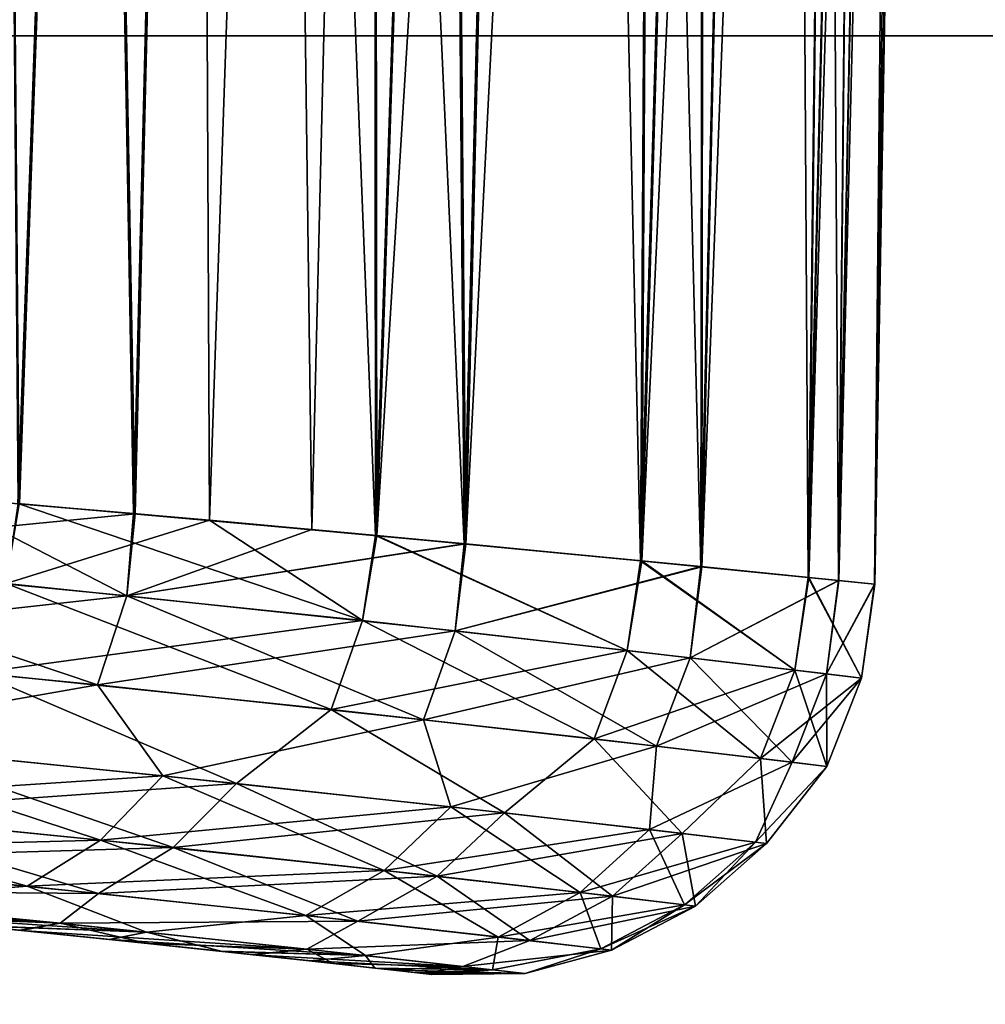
# Model space of a CAD drawing. Header units: millimetres. Extents: x -30.5 to 30.5, y -15 to 54.
# Tile 83 of 256: x 3.039 to 3.764, y -7.21 to -6.471. Entities that reach past the tile are written whole.
import ezdxf

# ---------------------------------------------------------------- set-up
doc = ezdxf.new("R2010")
doc.units = ezdxf.units.MM
doc.header["$LTSCALE"] = 65.185185
for name, color, linetype in [('164', 7, 'CONTINUOUS'), ('165', 7, 'CONTINUOUS'), ('168', 7, 'CONTINUOUS'), ('170', 7, 'CONTINUOUS'), ('28', 7, 'CONTINUOUS'), ('29', 7, 'CONTINUOUS'), ('3', 7, 'CONTINUOUS'), ('4', 7, 'CONTINUOUS'), ('6', 7, 'CONTINUOUS')]:
    doc.layers.add(name, color=color, linetype=linetype)

msp = doc.modelspace()

# ---------------------------------------------------------------- linework, layer by layer
at = {"layer": '164', "color": 7, "linetype": 'CONTINUOUS'}
for points in [[(3.11932, -6.90306, -38.05601), (2.97497, -6.82872, -37.82853), (2.80742, -6.87257, -37.6255), (3.11932, -6.90306, -38.05601)], [(3.1243, -6.84145, -38.04991), (2.97497, -6.82872, -37.82853), (3.11932, -6.90306, -38.05601), (3.1243, -6.84145, -38.04991)], [(3.03871, -6.83407, -42.08118), (3.18135, -6.84648, -41.85539), (3.02866, -6.89386, -42.08319), (3.03871, -6.83407, -42.08118)], [(3.02866, -6.89386, -42.08319), (3.18135, -6.84648, -41.85539), (3.29634, -6.92181, -41.62376), (3.02866, -6.89386, -42.08319)], [(3.37284, -6.86404, -38.52178), (3.1243, -6.84145, -38.04991), (3.11932, -6.90306, -38.05601), (3.37284, -6.86404, -38.52178)], [(3.18135, -6.84648, -41.85539), (3.30723, -6.85791, -41.61995), (3.29634, -6.92181, -41.62376), (3.18135, -6.84648, -41.85539)], [(3.29634, -6.92181, -41.62376), (3.30723, -6.85791, -41.61995), (3.4952, -6.94412, -41.13036), (3.29634, -6.92181, -41.62376)], [(3.30723, -6.85791, -41.61995), (3.5062, -6.87688, -41.12523), (3.4952, -6.94412, -41.13036), (3.30723, -6.85791, -41.61995)], [(3.36604, -6.92948, -38.52711), (3.37284, -6.86404, -38.52178), (3.11932, -6.90306, -38.05601), (3.36604, -6.92948, -38.52711)], [(3.55056, -6.88126, -39.02402), (3.37284, -6.86404, -38.52178), (3.36604, -6.92948, -38.52711), (3.55056, -6.88126, -39.02402)], [(3.09717, -6.97009, -38.0658), (2.80742, -6.87257, -37.6255), (2.78747, -6.93994, -37.63745), (3.09717, -6.97009, -38.0658)], [(3.11932, -6.90306, -38.05601), (2.80742, -6.87257, -37.6255), (3.09717, -6.97009, -38.0658), (3.11932, -6.90306, -38.05601)], [(3.5425, -6.94962, -39.02905), (3.55056, -6.88126, -39.02402), (3.36604, -6.92948, -38.52711), (3.5425, -6.94962, -39.02905)], [(3.4952, -6.94412, -41.13036), (3.5062, -6.87688, -41.12523), (3.62111, -6.95893, -40.61322), (3.4952, -6.94412, -41.13036)], [(3.5062, -6.87688, -41.12523), (3.63164, -6.88942, -40.60753), (3.62111, -6.95893, -40.61322), (3.5062, -6.87688, -41.12523)], [(3.654, -6.8917, -39.54617), (3.55056, -6.88126, -39.02402), (3.5425, -6.94962, -39.02905), (3.654, -6.8917, -39.54617)], [(3.62111, -6.95893, -40.61322), (3.63164, -6.88942, -40.60753), (3.6714, -6.965, -40.08319), (3.62111, -6.95893, -40.61322)], [(3.63164, -6.88942, -40.60753), (3.6812, -6.8945, -40.07758), (3.6714, -6.965, -40.08319), (3.63164, -6.88942, -40.60753)], [(3.02866, -6.89386, -42.08319), (3.29634, -6.92181, -41.62376), (3.00715, -6.96099, -42.07271), (3.02866, -6.89386, -42.08319)], [(3.64501, -6.9618, -39.5514), (3.654, -6.8917, -39.54617), (3.5425, -6.94962, -39.02905), (3.64501, -6.9618, -39.5514)], [(3.6812, -6.8945, -40.07758), (3.654, -6.8917, -39.54617), (3.64501, -6.9618, -39.5514), (3.6812, -6.8945, -40.07758)], [(3.6714, -6.965, -40.08319), (3.6812, -6.8945, -40.07758), (3.64501, -6.9618, -39.5514), (3.6714, -6.965, -40.08319)], [(3.34215, -6.99621, -38.53453), (3.11932, -6.90306, -38.05601), (3.09717, -6.97009, -38.0658), (3.34215, -6.99621, -38.53453)], [(3.36604, -6.92948, -38.52711), (3.11932, -6.90306, -38.05601), (3.34215, -6.99621, -38.53453), (3.36604, -6.92948, -38.52711)], [(3.00715, -6.96099, -42.07271), (3.29634, -6.92181, -41.62376), (3.27294, -6.98863, -41.61558), (3.00715, -6.96099, -42.07271)], [(3.29634, -6.92181, -41.62376), (3.4952, -6.94412, -41.13036), (3.27294, -6.98863, -41.61558), (3.29634, -6.92181, -41.62376)], [(3.51736, -7.01613, -39.03395), (3.36604, -6.92948, -38.52711), (3.34215, -6.99621, -38.53453), (3.51736, -7.01613, -39.03395)], [(3.5425, -6.94962, -39.02905), (3.36604, -6.92948, -38.52711), (3.51736, -7.01613, -39.03395), (3.5425, -6.94962, -39.02905)], [(3.09717, -6.97009, -38.0658), (2.78747, -6.93994, -37.63745), (2.86751, -7.0104, -37.79938), (3.09717, -6.97009, -38.0658)], [(3.27294, -6.98863, -41.61558), (3.4952, -6.94412, -41.13036), (3.47039, -7.01069, -41.12466), (3.27294, -6.98863, -41.61558)], [(3.4952, -6.94412, -41.13036), (3.62111, -6.95893, -40.61322), (3.47039, -7.01069, -41.12466), (3.4952, -6.94412, -41.13036)], [(3.61914, -7.02817, -39.55366), (3.5425, -6.94962, -39.02905), (3.51736, -7.01613, -39.03395), (3.61914, -7.02817, -39.55366)], [(3.64501, -6.9618, -39.5514), (3.5425, -6.94962, -39.02905), (3.61914, -7.02817, -39.55366), (3.64501, -6.9618, -39.5514)], [(2.93691, -7.01708, -42.10579), (3.00715, -6.96099, -42.07271), (3.20179, -7.04409, -41.66905), (2.93691, -7.01708, -42.10579)], [(3.00715, -6.96099, -42.07271), (3.27294, -6.98863, -41.61558), (3.20179, -7.04409, -41.66905), (3.00715, -6.96099, -42.07271)], [(3.47039, -7.01069, -41.12466), (3.62111, -6.95893, -40.61322), (3.59541, -7.02533, -40.61013), (3.47039, -7.01069, -41.12466)], [(3.62111, -6.95893, -40.61322), (3.6714, -6.965, -40.08319), (3.59541, -7.02533, -40.61013), (3.62111, -6.95893, -40.61322)], [(3.59541, -7.02533, -40.61013), (3.6714, -6.965, -40.08319), (3.64535, -7.03133, -40.08277), (3.59541, -7.02533, -40.61013)], [(3.64535, -7.03133, -40.08277), (3.64501, -6.9618, -39.5514), (3.61914, -7.02817, -39.55366), (3.64535, -7.03133, -40.08277)], [(3.6714, -6.965, -40.08319), (3.64501, -6.9618, -39.5514), (3.64535, -7.03133, -40.08277), (3.6714, -6.965, -40.08319)], [(3.14634, -7.03824, -38.22725), (3.09717, -6.97009, -38.0658), (2.86751, -7.0104, -37.79938), (3.14634, -7.03824, -38.22725)], [(3.34215, -6.99621, -38.53453), (3.09717, -6.97009, -38.0658), (3.14634, -7.03824, -38.22725), (3.34215, -6.99621, -38.53453)], [(3.20179, -7.04409, -41.66905), (3.27294, -6.98863, -41.61558), (3.40303, -7.06618, -41.19909), (3.20179, -7.04409, -41.66905)], [(3.27294, -6.98863, -41.61558), (3.47039, -7.01069, -41.12466), (3.40303, -7.06618, -41.19909), (3.27294, -6.98863, -41.61558)], [(3.36262, -7.06163, -38.69037), (3.34215, -6.99621, -38.53453), (3.14634, -7.03824, -38.22725), (3.36262, -7.06163, -38.69037)], [(3.51736, -7.01613, -39.03395), (3.34215, -6.99621, -38.53453), (3.36262, -7.06163, -38.69037), (3.51736, -7.01613, -39.03395)], [(3.09957, -7.0866, -38.25075), (2.86751, -7.0104, -37.79938), (2.82486, -7.05949, -37.82853), (3.09957, -7.0866, -38.25075)], [(3.14634, -7.03824, -38.22725), (2.86751, -7.0104, -37.79938), (3.09957, -7.0866, -38.25075), (3.14634, -7.03824, -38.22725)], [(3.51207, -7.07872, -39.1796), (3.51736, -7.01613, -39.03395), (3.36262, -7.06163, -38.69037), (3.51207, -7.07872, -39.1796)], [(3.40303, -7.06618, -41.19909), (3.47039, -7.01069, -41.12466), (3.53666, -7.0816, -40.7052), (3.40303, -7.06618, -41.19909)], [(3.47039, -7.01069, -41.12466), (3.59541, -7.02533, -40.61013), (3.53666, -7.0816, -40.7052), (3.47039, -7.01069, -41.12466)], [(3.61914, -7.02817, -39.55366), (3.51736, -7.01613, -39.03395), (3.51207, -7.07872, -39.1796), (3.61914, -7.02817, -39.55366)], [(2.93691, -7.01708, -42.10579), (3.20179, -7.04409, -41.66905), (2.89323, -7.066, -42.07789), (2.93691, -7.01708, -42.10579)], [(3.59173, -7.08813, -39.68525), (3.61914, -7.02817, -39.55366), (3.51207, -7.07872, -39.1796), (3.59173, -7.08813, -39.68525)], [(3.53666, -7.0816, -40.7052), (3.59541, -7.02533, -40.61013), (3.59998, -7.08912, -40.1972), (3.53666, -7.0816, -40.7052)], [(3.64535, -7.03133, -40.08277), (3.61914, -7.02817, -39.55366), (3.59173, -7.08813, -39.68525), (3.64535, -7.03133, -40.08277)], [(3.59998, -7.08912, -40.1972), (3.64535, -7.03133, -40.08277), (3.59173, -7.08813, -39.68525), (3.59998, -7.08912, -40.1972)], [(3.59541, -7.02533, -40.61013), (3.64535, -7.03133, -40.08277), (3.59998, -7.08912, -40.1972), (3.59541, -7.02533, -40.61013)], [(3.31264, -7.10938, -38.70775), (3.14634, -7.03824, -38.22725), (3.09957, -7.0866, -38.25075), (3.31264, -7.10938, -38.70775)], [(3.36262, -7.06163, -38.69037), (3.14634, -7.03824, -38.22725), (3.31264, -7.10938, -38.70775), (3.36262, -7.06163, -38.69037)], [(2.89323, -7.066, -42.07789), (3.20179, -7.04409, -41.66905), (3.1542, -7.09229, -41.64691), (2.89323, -7.066, -42.07789)], [(3.20179, -7.04409, -41.66905), (3.40303, -7.06618, -41.19909), (3.1542, -7.09229, -41.64691), (3.20179, -7.04409, -41.66905)], [(3.04443, -7.12128, -38.27968), (2.82486, -7.05949, -37.82853), (2.77458, -7.09505, -37.8644), (3.04443, -7.12128, -38.27968)], [(3.09957, -7.0866, -38.25075), (2.82486, -7.05949, -37.82853), (3.04443, -7.12128, -38.27968), (3.09957, -7.0866, -38.25075)], [(2.89323, -7.066, -42.07789), (3.1542, -7.09229, -41.64691), (2.84174, -7.10135, -42.04356), (2.89323, -7.066, -42.07789)], [(3.1542, -7.09229, -41.64691), (3.40303, -7.06618, -41.19909), (3.35246, -7.1138, -41.18317), (3.1542, -7.09229, -41.64691)], [(3.45988, -7.12601, -39.1905), (3.36262, -7.06163, -38.69037), (3.31264, -7.10938, -38.70775), (3.45988, -7.12601, -39.1905)], [(3.40303, -7.06618, -41.19909), (3.53666, -7.0816, -40.7052), (3.35246, -7.1138, -41.18317), (3.40303, -7.06618, -41.19909)], [(3.51207, -7.07872, -39.1796), (3.36262, -7.06163, -38.69037), (3.45988, -7.12601, -39.1905), (3.51207, -7.07872, -39.1796)], [(3.35246, -7.1138, -41.18317), (3.53666, -7.0816, -40.7052), (3.4841, -7.12882, -40.69583), (3.35246, -7.1138, -41.18317)], [(3.53836, -7.13518, -39.68943), (3.51207, -7.07872, -39.1796), (3.45988, -7.12601, -39.1905), (3.53836, -7.13518, -39.68943)], [(3.53666, -7.0816, -40.7052), (3.59998, -7.08912, -40.1972), (3.4841, -7.12882, -40.69583), (3.53666, -7.0816, -40.7052)], [(3.59173, -7.08813, -39.68525), (3.51207, -7.07872, -39.1796), (3.53836, -7.13518, -39.68943), (3.59173, -7.08813, -39.68525)], [(3.25373, -7.14331, -38.72914), (3.09957, -7.0866, -38.25075), (3.04443, -7.12128, -38.27968), (3.25373, -7.14331, -38.72914)], [(3.31264, -7.10938, -38.70775), (3.09957, -7.0866, -38.25075), (3.25373, -7.14331, -38.72914), (3.31264, -7.10938, -38.70775)], [(3.4841, -7.12882, -40.69583), (3.59998, -7.08912, -40.1972), (3.54649, -7.13614, -40.19458), (3.4841, -7.12882, -40.69583)], [(3.54649, -7.13614, -40.19458), (3.59173, -7.08813, -39.68525), (3.53836, -7.13518, -39.68943), (3.54649, -7.13614, -40.19458)], [(3.59998, -7.08912, -40.1972), (3.59173, -7.08813, -39.68525), (3.54649, -7.13614, -40.19458), (3.59998, -7.08912, -40.1972)], [(3.04443, -7.12128, -38.27968), (2.77458, -7.09505, -37.8644), (2.90435, -7.13245, -38.1759), (3.04443, -7.12128, -38.27968)], [(2.84174, -7.10135, -42.04356), (3.1542, -7.09229, -41.64691), (3.09809, -7.12678, -41.61967), (2.84174, -7.10135, -42.04356)], [(3.1542, -7.09229, -41.64691), (3.35246, -7.1138, -41.18317), (3.09809, -7.12678, -41.61967), (3.1542, -7.09229, -41.64691)], [(2.84174, -7.10135, -42.04356), (3.09809, -7.12678, -41.61967), (2.81991, -7.12437, -41.95475), (2.84174, -7.10135, -42.04356)], [(3.39836, -7.1594, -39.20391), (3.31264, -7.10938, -38.70775), (3.25373, -7.14331, -38.72914), (3.39836, -7.1594, -39.20391)], [(3.45988, -7.12601, -39.1905), (3.31264, -7.10938, -38.70775), (3.39836, -7.1594, -39.20391), (3.45988, -7.12601, -39.1905)], [(3.09809, -7.12678, -41.61967), (3.35246, -7.1138, -41.18317), (3.29284, -7.14759, -41.16358), (3.09809, -7.12678, -41.61967)], [(3.35246, -7.1138, -41.18317), (3.4841, -7.12882, -40.69583), (3.29284, -7.14759, -41.16358), (3.35246, -7.1138, -41.18317)], [(2.79826, -7.13079, -41.85943), (2.81991, -7.12437, -41.95475), (3.06924, -7.14894, -41.52355), (2.79826, -7.13079, -41.85943)], [(2.81991, -7.12437, -41.95475), (3.09809, -7.12678, -41.61967), (3.06924, -7.14894, -41.52355), (2.81991, -7.12437, -41.95475)], [(3.13416, -7.15568, -38.61803), (3.04443, -7.12128, -38.27968), (2.90435, -7.13245, -38.1759), (3.13416, -7.15568, -38.61803)], [(3.25373, -7.14331, -38.72914), (3.04443, -7.12128, -38.27968), (3.13416, -7.15568, -38.61803), (3.25373, -7.14331, -38.72914)], [(3.09809, -7.12678, -41.61967), (3.29284, -7.14759, -41.16358), (3.06924, -7.14894, -41.52355), (3.09809, -7.12678, -41.61967)], [(3.47545, -7.16827, -39.69458), (3.45988, -7.12601, -39.1905), (3.39836, -7.1594, -39.20391), (3.47545, -7.16827, -39.69458)], [(3.53836, -7.13518, -39.68943), (3.45988, -7.12601, -39.1905), (3.47545, -7.16827, -39.69458), (3.53836, -7.13518, -39.68943)], [(2.92715, -7.14315, -41.64414), (2.79826, -7.13079, -41.85943), (3.06924, -7.14894, -41.52355), (2.92715, -7.14315, -41.64414)], [(3.00457, -7.15084, -38.5054), (3.13416, -7.15568, -38.61803), (2.90435, -7.13245, -38.1759), (3.00457, -7.15084, -38.5054)], [(3.29284, -7.14759, -41.16358), (3.4841, -7.12882, -40.69583), (3.42215, -7.16212, -40.68431), (3.29284, -7.14759, -41.16358)], [(3.4841, -7.12882, -40.69583), (3.54649, -7.13614, -40.19458), (3.42215, -7.16212, -40.68431), (3.4841, -7.12882, -40.69583)], [(3.48343, -7.1692, -40.19136), (3.53836, -7.13518, -39.68943), (3.47545, -7.16827, -39.69458), (3.48343, -7.1692, -40.19136)], [(3.54649, -7.13614, -40.19458), (3.53836, -7.13518, -39.68943), (3.48343, -7.1692, -40.19136), (3.54649, -7.13614, -40.19458)], [(3.42215, -7.16212, -40.68431), (3.54649, -7.13614, -40.19458), (3.48343, -7.1692, -40.19136), (3.42215, -7.16212, -40.68431)], [(3.03982, -7.15441, -41.41987), (2.92715, -7.14315, -41.64414), (3.06924, -7.14894, -41.52355), (3.03982, -7.15441, -41.41987)], [(3.03982, -7.15441, -41.41987), (3.06924, -7.14894, -41.52355), (3.25446, -7.16856, -41.06053), (3.03982, -7.15441, -41.41987)], [(3.06924, -7.14894, -41.52355), (3.29284, -7.14759, -41.16358), (3.25446, -7.16856, -41.06053), (3.06924, -7.14894, -41.52355)], [(3.29851, -7.17339, -39.08904), (3.25373, -7.14331, -38.72914), (3.13416, -7.15568, -38.61803), (3.29851, -7.17339, -39.08904)], [(3.39836, -7.1594, -39.20391), (3.25373, -7.14331, -38.72914), (3.29851, -7.17339, -39.08904), (3.39836, -7.1594, -39.20391)], [(3.29284, -7.14759, -41.16358), (3.42215, -7.16212, -40.68431), (3.25446, -7.16856, -41.06053), (3.29284, -7.14759, -41.16358)], [(3.00457, -7.15084, -38.5054), (3.10596, -7.16122, -38.73485), (3.13416, -7.15568, -38.61803), (3.00457, -7.15084, -38.5054)], [(3.13567, -7.16432, -41.18789), (3.03982, -7.15441, -41.41987), (3.25446, -7.16856, -41.06053), (3.13567, -7.16432, -41.18789)], [(3.10596, -7.16122, -38.73485), (3.19019, -7.1701, -38.97113), (3.13416, -7.15568, -38.61803), (3.10596, -7.16122, -38.73485)], [(3.19019, -7.1701, -38.97113), (3.29851, -7.17339, -39.08904), (3.13416, -7.15568, -38.61803), (3.19019, -7.1701, -38.97113)], [(3.21417, -7.17268, -40.9495), (3.13567, -7.16432, -41.18789), (3.25446, -7.16856, -41.06053), (3.21417, -7.17268, -40.9495)], [(3.25446, -7.16856, -41.06053), (3.42215, -7.16212, -40.68431), (3.37171, -7.18158, -40.57532), (3.25446, -7.16856, -41.06053)], [(3.39397, -7.1841, -39.57913), (3.39836, -7.1594, -39.20391), (3.29851, -7.17339, -39.08904), (3.39397, -7.1841, -39.57913)], [(3.42215, -7.16212, -40.68431), (3.48343, -7.1692, -40.19136), (3.37171, -7.18158, -40.57532), (3.42215, -7.16212, -40.68431)], [(3.47545, -7.16827, -39.69458), (3.39836, -7.1594, -39.20391), (3.39397, -7.1841, -39.57913), (3.47545, -7.16827, -39.69458)], [(3.19019, -7.1701, -38.97113), (3.25682, -7.17731, -39.21294), (3.29851, -7.17339, -39.08904), (3.19019, -7.1701, -38.97113)], [(3.21417, -7.17268, -40.9495), (3.25446, -7.16856, -41.06053), (3.37171, -7.18158, -40.57532), (3.21417, -7.17268, -40.9495)], [(3.37171, -7.18158, -40.57532), (3.48343, -7.1692, -40.19136), (3.41855, -7.18691, -40.07804), (3.37171, -7.18158, -40.57532)], [(3.41855, -7.18691, -40.07804), (3.47545, -7.16827, -39.69458), (3.39397, -7.1841, -39.57913), (3.41855, -7.18691, -40.07804)], [(3.48343, -7.1692, -40.19136), (3.47545, -7.16827, -39.69458), (3.41855, -7.18691, -40.07804), (3.48343, -7.1692, -40.19136)], [(3.27495, -7.17929, -40.70602), (3.21417, -7.17268, -40.9495), (3.37171, -7.18158, -40.57532), (3.27495, -7.17929, -40.70602)], [(3.25682, -7.17731, -39.21294), (3.30554, -7.18267, -39.45896), (3.29851, -7.17339, -39.08904), (3.25682, -7.17731, -39.21294)], [(3.31769, -7.18402, -40.45879), (3.27495, -7.17929, -40.70602), (3.37171, -7.18158, -40.57532), (3.31769, -7.18402, -40.45879)], [(3.30554, -7.18267, -39.45896), (3.39397, -7.1841, -39.57913), (3.29851, -7.17339, -39.08904), (3.30554, -7.18267, -39.45896)], [(3.30554, -7.18267, -39.45896), (3.33609, -7.18607, -39.70789), (3.39397, -7.1841, -39.57913), (3.30554, -7.18267, -39.45896)], [(3.31769, -7.18402, -40.45879), (3.37171, -7.18158, -40.57532), (3.41855, -7.18691, -40.07804), (3.31769, -7.18402, -40.45879)], [(3.34218, -7.18675, -40.20913), (3.31769, -7.18402, -40.45879), (3.41855, -7.18691, -40.07804), (3.34218, -7.18675, -40.20913)], [(3.33609, -7.18607, -39.70789), (3.34832, -7.18744, -39.95838), (3.39397, -7.1841, -39.57913), (3.33609, -7.18607, -39.70789)], [(3.34832, -7.18744, -39.95838), (3.34218, -7.18675, -40.20913), (3.41855, -7.18691, -40.07804), (3.34832, -7.18744, -39.95838)], [(3.34832, -7.18744, -39.95838), (3.41855, -7.18691, -40.07804), (3.39397, -7.1841, -39.57913), (3.34832, -7.18744, -39.95838)]]:
    msp.add_3dface(points, dxfattribs=at)
at = {"layer": '165', "color": 7, "linetype": 'CONTINUOUS'}
for points in [[(2.97632, -6.82883, 37.83038), (3.12554, -6.84156, 38.0519), (2.80742, -6.87257, 37.6255), (2.97632, -6.82883, 37.83038)], [(3.29634, -6.92181, 41.62376), (3.03741, -6.83396, 42.08308), (3.02866, -6.89386, 42.0832), (3.29634, -6.92181, 41.62376)], [(3.30612, -6.8578, 41.62221), (3.03741, -6.83396, 42.08308), (3.29634, -6.92181, 41.62376), (3.30612, -6.8578, 41.62221)], [(2.80742, -6.87257, 37.6255), (3.12554, -6.84156, 38.0519), (3.11932, -6.90306, 38.05601), (2.80742, -6.87257, 37.6255)], [(3.12554, -6.84156, 38.0519), (3.25829, -6.85341, 38.28358), (3.11932, -6.90306, 38.05601), (3.12554, -6.84156, 38.0519)], [(3.25829, -6.85341, 38.28358), (3.37388, -6.86414, 38.52416), (3.11932, -6.90306, 38.05601), (3.25829, -6.85341, 38.28358)], [(3.4952, -6.94412, 41.13036), (3.30612, -6.8578, 41.62221), (3.29634, -6.92181, 41.62376), (3.4952, -6.94412, 41.13036)], [(3.50533, -6.8768, 41.12791), (3.30612, -6.8578, 41.62221), (3.4952, -6.94412, 41.13036), (3.50533, -6.8768, 41.12791)], [(3.11932, -6.90306, 38.05601), (3.37388, -6.86414, 38.52416), (3.36604, -6.92948, 38.52711), (3.11932, -6.90306, 38.05601)], [(3.37388, -6.86414, 38.52416), (3.55133, -6.88134, 39.02683), (3.36604, -6.92948, 38.52711), (3.37388, -6.86414, 38.52416)], [(2.80742, -6.87257, 37.6255), (3.11932, -6.90306, 38.05601), (2.78747, -6.93994, 37.63745), (2.80742, -6.87257, 37.6255)], [(3.36604, -6.92948, 38.52711), (3.55133, -6.88134, 39.02683), (3.5425, -6.94962, 39.02905), (3.36604, -6.92948, 38.52711)], [(3.62111, -6.95893, 40.61323), (3.50533, -6.8768, 41.12791), (3.4952, -6.94412, 41.13036), (3.62111, -6.95893, 40.61323)], [(3.63113, -6.88937, 40.61058), (3.50533, -6.8768, 41.12791), (3.62111, -6.95893, 40.61323), (3.63113, -6.88937, 40.61058)], [(3.55133, -6.88134, 39.02683), (3.65438, -6.89174, 39.5493), (3.5425, -6.94962, 39.02905), (3.55133, -6.88134, 39.02683)], [(3.6714, -6.965, 40.08319), (3.63113, -6.88937, 40.61058), (3.62111, -6.95893, 40.61323), (3.6714, -6.965, 40.08319)], [(3.68113, -6.89449, 40.0808), (3.63113, -6.88937, 40.61058), (3.6714, -6.965, 40.08319), (3.68113, -6.89449, 40.0808)], [(3.27294, -6.98863, 41.61558), (3.02866, -6.89386, 42.0832), (3.00715, -6.96099, 42.07271), (3.27294, -6.98863, 41.61558)], [(3.29634, -6.92181, 41.62376), (3.02866, -6.89386, 42.0832), (3.27294, -6.98863, 41.61558), (3.29634, -6.92181, 41.62376)], [(3.5425, -6.94962, 39.02905), (3.65438, -6.89174, 39.5493), (3.64501, -6.9618, 39.5514), (3.5425, -6.94962, 39.02905)], [(3.65438, -6.89174, 39.5493), (3.68113, -6.89449, 40.0808), (3.64501, -6.9618, 39.5514), (3.65438, -6.89174, 39.5493)], [(3.64501, -6.9618, 39.5514), (3.68113, -6.89449, 40.0808), (3.6714, -6.965, 40.08319), (3.64501, -6.9618, 39.5514)], [(2.78747, -6.93994, 37.63745), (3.11932, -6.90306, 38.05601), (3.09717, -6.97009, 38.0658), (2.78747, -6.93994, 37.63745)], [(3.11932, -6.90306, 38.05601), (3.36604, -6.92948, 38.52711), (3.09717, -6.97009, 38.0658), (3.11932, -6.90306, 38.05601)], [(3.47039, -7.01069, 41.12466), (3.29634, -6.92181, 41.62376), (3.27294, -6.98863, 41.61558), (3.47039, -7.01069, 41.12466)], [(3.4952, -6.94412, 41.13036), (3.29634, -6.92181, 41.62376), (3.47039, -7.01069, 41.12466), (3.4952, -6.94412, 41.13036)], [(3.09717, -6.97009, 38.0658), (3.36604, -6.92948, 38.52711), (3.34215, -6.99621, 38.53453), (3.09717, -6.97009, 38.0658)], [(3.36604, -6.92948, 38.52711), (3.5425, -6.94962, 39.02905), (3.34215, -6.99621, 38.53453), (3.36604, -6.92948, 38.52711)], [(2.78747, -6.93994, 37.63745), (3.09717, -6.97009, 38.0658), (2.86751, -7.0104, 37.79938), (2.78747, -6.93994, 37.63745)], [(3.34215, -6.99621, 38.53453), (3.5425, -6.94962, 39.02905), (3.51736, -7.01613, 39.03395), (3.34215, -6.99621, 38.53453)], [(3.59541, -7.02533, 40.61013), (3.4952, -6.94412, 41.13036), (3.47039, -7.01069, 41.12466), (3.59541, -7.02533, 40.61013)], [(3.62111, -6.95893, 40.61323), (3.4952, -6.94412, 41.13036), (3.59541, -7.02533, 40.61013), (3.62111, -6.95893, 40.61323)], [(3.5425, -6.94962, 39.02905), (3.64501, -6.9618, 39.5514), (3.51736, -7.01613, 39.03395), (3.5425, -6.94962, 39.02905)], [(3.20179, -7.04409, 41.66905), (3.00715, -6.96099, 42.07271), (2.93691, -7.01708, 42.10579), (3.20179, -7.04409, 41.66905)], [(3.27294, -6.98863, 41.61558), (3.00715, -6.96099, 42.07271), (3.20179, -7.04409, 41.66905), (3.27294, -6.98863, 41.61558)], [(3.51736, -7.01613, 39.03395), (3.64501, -6.9618, 39.5514), (3.61914, -7.02817, 39.55366), (3.51736, -7.01613, 39.03395)], [(3.64535, -7.03133, 40.08277), (3.62111, -6.95893, 40.61323), (3.59541, -7.02533, 40.61013), (3.64535, -7.03133, 40.08277)], [(3.64501, -6.9618, 39.5514), (3.6714, -6.965, 40.08319), (3.61914, -7.02817, 39.55366), (3.64501, -6.9618, 39.5514)], [(3.61914, -7.02817, 39.55366), (3.6714, -6.965, 40.08319), (3.64535, -7.03133, 40.08277), (3.61914, -7.02817, 39.55366)], [(3.6714, -6.965, 40.08319), (3.62111, -6.95893, 40.61323), (3.64535, -7.03133, 40.08277), (3.6714, -6.965, 40.08319)], [(2.86751, -7.0104, 37.79938), (3.09717, -6.97009, 38.0658), (3.14634, -7.03824, 38.22725), (2.86751, -7.0104, 37.79938)], [(3.09717, -6.97009, 38.0658), (3.34215, -6.99621, 38.53453), (3.14634, -7.03824, 38.22725), (3.09717, -6.97009, 38.0658)], [(3.40303, -7.06618, 41.19909), (3.27294, -6.98863, 41.61558), (3.20179, -7.04409, 41.66905), (3.40303, -7.06618, 41.19909)], [(3.47039, -7.01069, 41.12466), (3.27294, -6.98863, 41.61558), (3.40303, -7.06618, 41.19909), (3.47039, -7.01069, 41.12466)], [(3.14634, -7.03824, 38.22725), (3.34215, -6.99621, 38.53453), (3.36262, -7.06163, 38.69037), (3.14634, -7.03824, 38.22725)], [(3.34215, -6.99621, 38.53453), (3.51736, -7.01613, 39.03395), (3.36262, -7.06163, 38.69037), (3.34215, -6.99621, 38.53453)], [(2.86751, -7.0104, 37.79938), (3.14634, -7.03824, 38.22725), (2.82486, -7.05949, 37.82853), (2.86751, -7.0104, 37.79938)], [(3.36262, -7.06163, 38.69037), (3.51736, -7.01613, 39.03395), (3.51207, -7.07872, 39.1796), (3.36262, -7.06163, 38.69037)], [(3.53665, -7.0816, 40.7052), (3.47039, -7.01069, 41.12466), (3.40303, -7.06618, 41.19909), (3.53665, -7.0816, 40.7052)], [(3.59541, -7.02533, 40.61013), (3.47039, -7.01069, 41.12466), (3.53665, -7.0816, 40.7052), (3.59541, -7.02533, 40.61013)], [(3.51736, -7.01613, 39.03395), (3.61914, -7.02817, 39.55366), (3.51207, -7.07872, 39.1796), (3.51736, -7.01613, 39.03395)], [(3.1542, -7.09229, 41.64691), (2.93691, -7.01708, 42.10579), (2.89323, -7.066, 42.07789), (3.1542, -7.09229, 41.64691)], [(3.20179, -7.04409, 41.66905), (2.93691, -7.01708, 42.10579), (3.1542, -7.09229, 41.64691), (3.20179, -7.04409, 41.66905)], [(3.51207, -7.07872, 39.1796), (3.61914, -7.02817, 39.55366), (3.59173, -7.08813, 39.68525), (3.51207, -7.07872, 39.1796)], [(3.59998, -7.08912, 40.1972), (3.59541, -7.02533, 40.61013), (3.53665, -7.0816, 40.7052), (3.59998, -7.08912, 40.1972)], [(3.61914, -7.02817, 39.55366), (3.64535, -7.03133, 40.08277), (3.59173, -7.08813, 39.68525), (3.61914, -7.02817, 39.55366)], [(3.59173, -7.08813, 39.68525), (3.64535, -7.03133, 40.08277), (3.59998, -7.08912, 40.1972), (3.59173, -7.08813, 39.68525)], [(3.64535, -7.03133, 40.08277), (3.59541, -7.02533, 40.61013), (3.59998, -7.08912, 40.1972), (3.64535, -7.03133, 40.08277)], [(2.82486, -7.05949, 37.82853), (3.14634, -7.03824, 38.22725), (3.09957, -7.0866, 38.25075), (2.82486, -7.05949, 37.82853)], [(3.14634, -7.03824, 38.22725), (3.36262, -7.06163, 38.69037), (3.09957, -7.0866, 38.25075), (3.14634, -7.03824, 38.22725)], [(3.35246, -7.1138, 41.18317), (3.20179, -7.04409, 41.66905), (3.1542, -7.09229, 41.64691), (3.35246, -7.1138, 41.18317)], [(3.40303, -7.06618, 41.19909), (3.20179, -7.04409, 41.66905), (3.35246, -7.1138, 41.18317), (3.40303, -7.06618, 41.19909)], [(2.82486, -7.05949, 37.82853), (3.09957, -7.0866, 38.25075), (2.77458, -7.09505, 37.86441), (2.82486, -7.05949, 37.82853)], [(3.09809, -7.12678, 41.61967), (2.89323, -7.066, 42.07789), (2.84174, -7.10135, 42.04356), (3.09809, -7.12678, 41.61967)], [(3.1542, -7.09229, 41.64691), (2.89323, -7.066, 42.07789), (3.09809, -7.12678, 41.61967), (3.1542, -7.09229, 41.64691)], [(3.09957, -7.0866, 38.25075), (3.36262, -7.06163, 38.69037), (3.31264, -7.10938, 38.70775), (3.09957, -7.0866, 38.25075)], [(3.36262, -7.06163, 38.69037), (3.51207, -7.07872, 39.1796), (3.31264, -7.10938, 38.70775), (3.36262, -7.06163, 38.69037)], [(3.4841, -7.12882, 40.69583), (3.40303, -7.06618, 41.19909), (3.35246, -7.1138, 41.18317), (3.4841, -7.12882, 40.69583)], [(3.53665, -7.0816, 40.7052), (3.40303, -7.06618, 41.19909), (3.4841, -7.12882, 40.69583), (3.53665, -7.0816, 40.7052)], [(3.31264, -7.10938, 38.70775), (3.51207, -7.07872, 39.1796), (3.45988, -7.12601, 39.1905), (3.31264, -7.10938, 38.70775)], [(3.51207, -7.07872, 39.1796), (3.59173, -7.08813, 39.68525), (3.45988, -7.12601, 39.1905), (3.51207, -7.07872, 39.1796)], [(3.54649, -7.13614, 40.19458), (3.53665, -7.0816, 40.7052), (3.4841, -7.12882, 40.69583), (3.54649, -7.13614, 40.19458)], [(3.59998, -7.08912, 40.1972), (3.53665, -7.0816, 40.7052), (3.54649, -7.13614, 40.19458), (3.59998, -7.08912, 40.1972)], [(2.77458, -7.09505, 37.86441), (3.09957, -7.0866, 38.25075), (3.04443, -7.12128, 38.27968), (2.77458, -7.09505, 37.86441)], [(3.09957, -7.0866, 38.25075), (3.31264, -7.10938, 38.70775), (3.04443, -7.12128, 38.27968), (3.09957, -7.0866, 38.25075)], [(3.45988, -7.12601, 39.1905), (3.59173, -7.08813, 39.68525), (3.53836, -7.13518, 39.68943), (3.45988, -7.12601, 39.1905)], [(3.59173, -7.08813, 39.68525), (3.59998, -7.08912, 40.1972), (3.53836, -7.13518, 39.68943), (3.59173, -7.08813, 39.68525)], [(3.53836, -7.13518, 39.68943), (3.59998, -7.08912, 40.1972), (3.54649, -7.13614, 40.19458), (3.53836, -7.13518, 39.68943)], [(2.77458, -7.09505, 37.86441), (3.04443, -7.12128, 38.27968), (2.90435, -7.13245, 38.17591), (2.77458, -7.09505, 37.86441)], [(3.29284, -7.14759, 41.16359), (3.1542, -7.09229, 41.64691), (3.09809, -7.12678, 41.61967), (3.29284, -7.14759, 41.16359)], [(3.35246, -7.1138, 41.18317), (3.1542, -7.09229, 41.64691), (3.29284, -7.14759, 41.16359), (3.35246, -7.1138, 41.18317)], [(3.09809, -7.12678, 41.61967), (2.84174, -7.10135, 42.04356), (2.81991, -7.12437, 41.95475), (3.09809, -7.12678, 41.61967)], [(3.04443, -7.12128, 38.27968), (3.31264, -7.10938, 38.70775), (3.25373, -7.14331, 38.72914), (3.04443, -7.12128, 38.27968)], [(3.31264, -7.10938, 38.70775), (3.45988, -7.12601, 39.1905), (3.25373, -7.14331, 38.72914), (3.31264, -7.10938, 38.70775)], [(3.42215, -7.16212, 40.68431), (3.35246, -7.1138, 41.18317), (3.29284, -7.14759, 41.16359), (3.42215, -7.16212, 40.68431)], [(3.4841, -7.12882, 40.69583), (3.35246, -7.1138, 41.18317), (3.42215, -7.16212, 40.68431), (3.4841, -7.12882, 40.69583)], [(3.06924, -7.14894, 41.52355), (3.09809, -7.12678, 41.61967), (2.81991, -7.12437, 41.95475), (3.06924, -7.14894, 41.52355)], [(2.92609, -7.14304, 41.64608), (3.06924, -7.14894, 41.52355), (2.81991, -7.12437, 41.95475), (2.92609, -7.14304, 41.64608)], [(2.90435, -7.13245, 38.17591), (3.04443, -7.12128, 38.27968), (3.13416, -7.15568, 38.61804), (2.90435, -7.13245, 38.17591)], [(3.04443, -7.12128, 38.27968), (3.25373, -7.14331, 38.72914), (3.13416, -7.15568, 38.61804), (3.04443, -7.12128, 38.27968)], [(3.29284, -7.14759, 41.16359), (3.09809, -7.12678, 41.61967), (3.06924, -7.14894, 41.52355), (3.29284, -7.14759, 41.16359)], [(3.25373, -7.14331, 38.72914), (3.45988, -7.12601, 39.1905), (3.39837, -7.1594, 39.20391), (3.25373, -7.14331, 38.72914)], [(3.45988, -7.12601, 39.1905), (3.53836, -7.13518, 39.68943), (3.39837, -7.1594, 39.20391), (3.45988, -7.12601, 39.1905)], [(2.88764, -7.1393, 38.28593), (2.90435, -7.13245, 38.17591), (3.13416, -7.15568, 38.61804), (2.88764, -7.1393, 38.28593)], [(3.39837, -7.1594, 39.20391), (3.53836, -7.13518, 39.68943), (3.47545, -7.16827, 39.69458), (3.39837, -7.1594, 39.20391)], [(3.48343, -7.1692, 40.19136), (3.4841, -7.12882, 40.69583), (3.42215, -7.16212, 40.68431), (3.48343, -7.1692, 40.19136)], [(3.53836, -7.13518, 39.68943), (3.54649, -7.13614, 40.19458), (3.47545, -7.16827, 39.69458), (3.53836, -7.13518, 39.68943)], [(3.54649, -7.13614, 40.19458), (3.4841, -7.12882, 40.69583), (3.48343, -7.1692, 40.19136), (3.54649, -7.13614, 40.19458)], [(3.00557, -7.15094, 38.50746), (2.88764, -7.1393, 38.28593), (3.13416, -7.15568, 38.61804), (3.00557, -7.15094, 38.50746)], [(3.47545, -7.16827, 39.69458), (3.54649, -7.13614, 40.19458), (3.48343, -7.1692, 40.19136), (3.47545, -7.16827, 39.69458)], [(2.92609, -7.14304, 41.64608), (3.03885, -7.15431, 41.422), (3.06924, -7.14894, 41.52355), (2.92609, -7.14304, 41.64608)], [(3.03885, -7.15431, 41.422), (3.1348, -7.16423, 41.19023), (3.06924, -7.14894, 41.52355), (3.03885, -7.15431, 41.422)], [(3.25445, -7.16856, 41.06053), (3.29284, -7.14759, 41.16359), (3.06924, -7.14894, 41.52355), (3.25445, -7.16856, 41.06053)], [(3.1348, -7.16423, 41.19023), (3.25445, -7.16856, 41.06053), (3.06924, -7.14894, 41.52355), (3.1348, -7.16423, 41.19023)], [(3.13416, -7.15568, 38.61804), (3.25373, -7.14331, 38.72914), (3.29851, -7.17339, 39.08904), (3.13416, -7.15568, 38.61804)], [(3.25373, -7.14331, 38.72914), (3.39837, -7.1594, 39.20391), (3.29851, -7.17339, 39.08904), (3.25373, -7.14331, 38.72914)], [(3.42215, -7.16212, 40.68431), (3.29284, -7.14759, 41.16359), (3.25445, -7.16856, 41.06053), (3.42215, -7.16212, 40.68431)], [(3.10686, -7.16131, 38.73712), (3.00557, -7.15094, 38.50746), (3.13416, -7.15568, 38.61804), (3.10686, -7.16131, 38.73712)], [(3.10686, -7.16131, 38.73712), (3.13416, -7.15568, 38.61804), (3.29851, -7.17339, 39.08904), (3.10686, -7.16131, 38.73712)], [(3.19097, -7.17019, 38.9736), (3.10686, -7.16131, 38.73712), (3.29851, -7.17339, 39.08904), (3.19097, -7.17019, 38.9736)], [(3.1348, -7.16423, 41.19023), (3.21344, -7.1726, 40.95204), (3.25445, -7.16856, 41.06053), (3.1348, -7.16423, 41.19023)], [(3.37171, -7.18158, 40.57532), (3.42215, -7.16212, 40.68431), (3.25445, -7.16856, 41.06053), (3.37171, -7.18158, 40.57532)], [(3.29851, -7.17339, 39.08904), (3.39837, -7.1594, 39.20391), (3.39397, -7.1841, 39.57913), (3.29851, -7.17339, 39.08904)], [(3.48343, -7.1692, 40.19136), (3.42215, -7.16212, 40.68431), (3.37171, -7.18158, 40.57532), (3.48343, -7.1692, 40.19136)], [(3.39837, -7.1594, 39.20391), (3.47545, -7.16827, 39.69458), (3.39397, -7.1841, 39.57913), (3.39837, -7.1594, 39.20391)], [(3.25745, -7.17737, 39.2156), (3.19097, -7.17019, 38.9736), (3.29851, -7.17339, 39.08904), (3.25745, -7.17737, 39.2156)], [(3.21344, -7.1726, 40.95204), (3.27437, -7.17923, 40.70874), (3.25445, -7.16856, 41.06053), (3.21344, -7.1726, 40.95204)], [(3.27437, -7.17923, 40.70874), (3.37171, -7.18158, 40.57532), (3.25445, -7.16856, 41.06053), (3.27437, -7.17923, 40.70874)], [(3.41855, -7.18691, 40.07804), (3.48343, -7.1692, 40.19136), (3.37171, -7.18158, 40.57532), (3.41855, -7.18691, 40.07804)], [(3.39397, -7.1841, 39.57913), (3.47545, -7.16827, 39.69458), (3.41855, -7.18691, 40.07804), (3.39397, -7.1841, 39.57913)], [(3.47545, -7.16827, 39.69458), (3.48343, -7.1692, 40.19136), (3.41855, -7.18691, 40.07804), (3.47545, -7.16827, 39.69458)], [(3.25745, -7.17737, 39.2156), (3.29851, -7.17339, 39.08904), (3.39397, -7.1841, 39.57913), (3.25745, -7.17737, 39.2156)], [(3.30599, -7.18272, 39.46177), (3.25745, -7.17737, 39.2156), (3.39397, -7.1841, 39.57913), (3.30599, -7.18272, 39.46177)], [(3.27437, -7.17923, 40.70874), (3.3173, -7.18397, 40.46164), (3.37171, -7.18158, 40.57532), (3.27437, -7.17923, 40.70874)], [(3.33634, -7.1861, 39.7108), (3.30599, -7.18272, 39.46177), (3.39397, -7.1841, 39.57913), (3.33634, -7.1861, 39.7108)], [(3.3173, -7.18397, 40.46164), (3.342, -7.18673, 40.21207), (3.37171, -7.18158, 40.57532), (3.3173, -7.18397, 40.46164)], [(3.33634, -7.1861, 39.7108), (3.39397, -7.1841, 39.57913), (3.41855, -7.18691, 40.07804), (3.33634, -7.1861, 39.7108)], [(3.34836, -7.18744, 39.96134), (3.33634, -7.1861, 39.7108), (3.41855, -7.18691, 40.07804), (3.34836, -7.18744, 39.96134)], [(3.342, -7.18673, 40.21207), (3.41855, -7.18691, 40.07804), (3.37171, -7.18158, 40.57532), (3.342, -7.18673, 40.21207)], [(3.342, -7.18673, 40.21207), (3.34836, -7.18744, 39.96134), (3.41855, -7.18691, 40.07804), (3.342, -7.18673, 40.21207)]]:
    msp.add_3dface(points, dxfattribs=at)
at = {"layer": '168', "color": 7, "linetype": 'CONTINUOUS'}
for points in [[(21.93333, -6.48255, -46.98315), (-21.6359, -15, -46.68571), (-21.93333, -6.48255, -46.98315), (21.93333, -6.48255, -46.98315)], [(21.6359, -15, -46.68571), (-21.6359, -15, -46.68571), (21.93333, -6.48255, -46.98315), (21.6359, -15, -46.68571)]]:
    msp.add_3dface(points, dxfattribs=at)
at = {"layer": '170', "color": 7, "linetype": 'CONTINUOUS'}
for points in [[(-21.6359, -15, 46.68571), (21.6359, -15, 46.68571), (-21.93333, -6.48255, 46.98315), (-21.6359, -15, 46.68571)], [(-21.93333, -6.48255, 46.98315), (21.6359, -15, 46.68571), (21.93333, -6.48255, 46.98315), (-21.93333, -6.48255, 46.98315)]]:
    msp.add_3dface(points, dxfattribs=at)
at = {"layer": '28', "color": 7, "linetype": 'CONTINUOUS'}
for points in [[(2.89445, -3.29476, -37.62385), (2.97497, -6.82872, -37.82853), (3.06138, -3.29476, -37.84318), (2.89445, -3.29476, -37.62385)], [(2.97497, -6.82872, -37.82853), (3.1243, -6.84145, -38.04991), (3.06138, -3.29476, -37.84318), (2.97497, -6.82872, -37.82853)], [(3.16459, -3.29476, -42.00233), (3.03871, -6.83407, -42.08118), (3.00874, -3.29476, -42.22967), (3.16459, -3.29476, -42.00233)], [(3.18135, -6.84648, -41.85539), (3.03871, -6.83407, -42.08118), (3.16459, -3.29476, -42.00233), (3.18135, -6.84648, -41.85539)], [(3.06138, -3.29476, -37.84318), (3.1243, -6.84145, -38.04991), (3.21173, -3.29476, -38.07419), (3.06138, -3.29476, -37.84318)], [(3.1243, -6.84145, -38.04991), (3.37284, -6.86404, -38.52178), (3.21173, -3.29476, -38.07419), (3.1243, -6.84145, -38.04991)], [(3.30329, -3.29476, -41.76414), (3.18135, -6.84648, -41.85539), (3.16459, -3.29476, -42.00233), (3.30329, -3.29476, -41.76414)], [(3.30723, -6.85791, -41.61995), (3.18135, -6.84648, -41.85539), (3.30329, -3.29476, -41.76414), (3.30723, -6.85791, -41.61995)], [(3.21173, -3.29476, -38.07419), (3.37284, -6.86404, -38.52178), (3.34468, -3.29476, -38.31564), (3.21173, -3.29476, -38.07419)], [(3.4241, -3.29476, -41.5164), (3.30723, -6.85791, -41.61995), (3.30329, -3.29476, -41.76414), (3.4241, -3.29476, -41.5164)], [(3.52636, -3.29476, -41.26045), (3.30723, -6.85791, -41.61995), (3.4241, -3.29476, -41.5164), (3.52636, -3.29476, -41.26045)], [(3.5062, -6.87688, -41.12523), (3.30723, -6.85791, -41.61995), (3.52636, -3.29476, -41.26045), (3.5062, -6.87688, -41.12523)], [(3.34468, -3.29476, -38.31564), (3.37284, -6.86404, -38.52178), (3.45951, -3.29476, -38.56621), (3.34468, -3.29476, -38.31564)], [(3.37284, -6.86404, -38.52178), (3.55056, -6.88126, -39.02402), (3.45951, -3.29476, -38.56621), (3.37284, -6.86404, -38.52178)], [(3.45951, -3.29476, -38.56621), (3.55056, -6.88126, -39.02402), (3.55559, -3.29476, -38.82454), (3.45951, -3.29476, -38.56621)], [(3.60952, -3.29476, -40.99766), (3.5062, -6.87688, -41.12523), (3.52636, -3.29476, -41.26045), (3.60952, -3.29476, -40.99766)], [(3.67312, -3.29476, -40.72947), (3.5062, -6.87688, -41.12523), (3.60952, -3.29476, -40.99766), (3.67312, -3.29476, -40.72947)], [(3.63164, -6.88942, -40.60753), (3.5062, -6.87688, -41.12523), (3.67312, -3.29476, -40.72947), (3.63164, -6.88942, -40.60753)], [(3.55056, -6.88126, -39.02402), (3.654, -6.8917, -39.54617), (3.63242, -3.29476, -39.08925), (3.55056, -6.88126, -39.02402)], [(3.55559, -3.29476, -38.82454), (3.55056, -6.88126, -39.02402), (3.63242, -3.29476, -39.08925), (3.55559, -3.29476, -38.82454)], [(3.71682, -3.29476, -40.45733), (3.63164, -6.88942, -40.60753), (3.67312, -3.29476, -40.72947), (3.71682, -3.29476, -40.45733)], [(3.74039, -3.29476, -40.18271), (3.63164, -6.88942, -40.60753), (3.71682, -3.29476, -40.45733), (3.74039, -3.29476, -40.18271)], [(3.6812, -6.8945, -40.07758), (3.63164, -6.88942, -40.60753), (3.74039, -3.29476, -40.18271), (3.6812, -6.8945, -40.07758)], [(3.63242, -3.29476, -39.08925), (3.654, -6.8917, -39.54617), (3.68957, -3.29476, -39.35889), (3.63242, -3.29476, -39.08925)], [(3.68957, -3.29476, -39.35889), (3.654, -6.8917, -39.54617), (3.72673, -3.29476, -39.632), (3.68957, -3.29476, -39.35889)], [(3.654, -6.8917, -39.54617), (3.6812, -6.8945, -40.07758), (3.72673, -3.29476, -39.632), (3.654, -6.8917, -39.54617)], [(3.7437, -3.29476, -39.9071), (3.6812, -6.8945, -40.07758), (3.74039, -3.29476, -40.18271), (3.7437, -3.29476, -39.9071)], [(3.72673, -3.29476, -39.632), (3.6812, -6.8945, -40.07758), (3.7437, -3.29476, -39.9071), (3.72673, -3.29476, -39.632)]]:
    msp.add_3dface(points, dxfattribs=at)
at = {"layer": '29', "color": 7, "linetype": 'CONTINUOUS'}
for points in [[(3.06138, -3.29476, 37.84318), (2.97632, -6.82883, 37.83038), (2.89445, -3.29476, 37.62385), (3.06138, -3.29476, 37.84318)], [(3.12554, -6.84156, 38.0519), (2.97632, -6.82883, 37.83038), (3.06138, -3.29476, 37.84318), (3.12554, -6.84156, 38.0519)], [(3.00874, -3.29476, 42.22967), (3.03741, -6.83396, 42.08308), (3.16459, -3.29476, 42.00233), (3.00874, -3.29476, 42.22967)], [(3.03741, -6.83396, 42.08308), (3.30612, -6.8578, 41.62221), (3.16459, -3.29476, 42.00233), (3.03741, -6.83396, 42.08308)], [(3.21173, -3.29476, 38.07419), (3.12554, -6.84156, 38.0519), (3.06138, -3.29476, 37.84318), (3.21173, -3.29476, 38.07419)], [(3.25829, -6.85341, 38.28358), (3.12554, -6.84156, 38.0519), (3.21173, -3.29476, 38.07419), (3.25829, -6.85341, 38.28358)], [(3.16459, -3.29476, 42.00233), (3.30612, -6.8578, 41.62221), (3.30329, -3.29476, 41.76414), (3.16459, -3.29476, 42.00233)], [(3.34468, -3.29476, 38.31564), (3.25829, -6.85341, 38.28358), (3.21173, -3.29476, 38.07419), (3.34468, -3.29476, 38.31564)], [(3.37388, -6.86414, 38.52416), (3.25829, -6.85341, 38.28358), (3.34468, -3.29476, 38.31564), (3.37388, -6.86414, 38.52416)], [(3.30329, -3.29476, 41.76414), (3.30612, -6.8578, 41.62221), (3.4241, -3.29476, 41.5164), (3.30329, -3.29476, 41.76414)], [(3.30612, -6.8578, 41.62221), (3.50533, -6.8768, 41.12791), (3.4241, -3.29476, 41.5164), (3.30612, -6.8578, 41.62221)], [(3.45951, -3.29476, 38.56621), (3.37388, -6.86414, 38.52416), (3.34468, -3.29476, 38.31564), (3.45951, -3.29476, 38.56621)], [(3.55559, -3.29476, 38.82454), (3.37388, -6.86414, 38.52416), (3.45951, -3.29476, 38.56621), (3.55559, -3.29476, 38.82454)], [(3.55133, -6.88134, 39.02683), (3.37388, -6.86414, 38.52416), (3.55559, -3.29476, 38.82454), (3.55133, -6.88134, 39.02683)], [(3.4241, -3.29476, 41.5164), (3.50533, -6.8768, 41.12791), (3.52636, -3.29476, 41.26045), (3.4241, -3.29476, 41.5164)], [(3.52636, -3.29476, 41.26045), (3.50533, -6.8768, 41.12791), (3.60952, -3.29476, 40.99766), (3.52636, -3.29476, 41.26045)], [(3.50533, -6.8768, 41.12791), (3.63113, -6.88937, 40.61058), (3.60952, -3.29476, 40.99766), (3.50533, -6.8768, 41.12791)], [(3.63242, -3.29476, 39.08925), (3.55133, -6.88134, 39.02683), (3.55559, -3.29476, 38.82454), (3.63242, -3.29476, 39.08925)], [(3.68957, -3.29476, 39.35889), (3.55133, -6.88134, 39.02683), (3.63242, -3.29476, 39.08925), (3.68957, -3.29476, 39.35889)], [(3.65438, -6.89174, 39.5493), (3.55133, -6.88134, 39.02683), (3.68957, -3.29476, 39.35889), (3.65438, -6.89174, 39.5493)], [(3.60952, -3.29476, 40.99766), (3.63113, -6.88937, 40.61058), (3.67312, -3.29476, 40.72947), (3.60952, -3.29476, 40.99766)], [(3.67312, -3.29476, 40.72947), (3.63113, -6.88937, 40.61058), (3.71682, -3.29476, 40.45733), (3.67312, -3.29476, 40.72947)], [(3.63113, -6.88937, 40.61058), (3.68113, -6.89449, 40.0808), (3.71682, -3.29476, 40.45733), (3.63113, -6.88937, 40.61058)], [(3.72673, -3.29476, 39.632), (3.65438, -6.89174, 39.5493), (3.68957, -3.29476, 39.35889), (3.72673, -3.29476, 39.632)], [(3.7437, -3.29476, 39.9071), (3.65438, -6.89174, 39.5493), (3.72673, -3.29476, 39.632), (3.7437, -3.29476, 39.9071)], [(3.68113, -6.89449, 40.0808), (3.65438, -6.89174, 39.5493), (3.7437, -3.29476, 39.9071), (3.68113, -6.89449, 40.0808)], [(3.74039, -3.29476, 40.18271), (3.68113, -6.89449, 40.0808), (3.7437, -3.29476, 39.9071), (3.74039, -3.29476, 40.18271)], [(3.71682, -3.29476, 40.45733), (3.68113, -6.89449, 40.0808), (3.74039, -3.29476, 40.18271), (3.71682, -3.29476, 40.45733)]]:
    msp.add_3dface(points, dxfattribs=at)
at = {"layer": '3', "color": 7, "linetype": 'CONTINUOUS'}
for points in [[(3.03885, -7.15431, 41.422), (2.92609, -7.14304, 41.64608), (3.00557, -7.15094, 38.50746), (3.03885, -7.15431, 41.422)], [(3.03982, -7.15441, -41.41987), (3.00457, -7.15084, -38.5054), (2.92715, -7.14315, -41.64414), (3.03982, -7.15441, -41.41987)], [(3.10596, -7.16122, -38.73485), (3.00457, -7.15084, -38.5054), (3.03982, -7.15441, -41.41987), (3.10596, -7.16122, -38.73485)], [(3.10686, -7.16131, 38.73712), (3.03885, -7.15431, 41.422), (3.00557, -7.15094, 38.50746), (3.10686, -7.16131, 38.73712)], [(3.1348, -7.16423, 41.19023), (3.03885, -7.15431, 41.422), (3.10686, -7.16131, 38.73712), (3.1348, -7.16423, 41.19023)], [(3.13567, -7.16432, -41.18789), (3.10596, -7.16122, -38.73485), (3.03982, -7.15441, -41.41987), (3.13567, -7.16432, -41.18789)], [(3.19019, -7.1701, -38.97113), (3.10596, -7.16122, -38.73485), (3.13567, -7.16432, -41.18789), (3.19019, -7.1701, -38.97113)], [(3.19097, -7.17019, 38.9736), (3.1348, -7.16423, 41.19023), (3.10686, -7.16131, 38.73712), (3.19097, -7.17019, 38.9736)], [(3.21344, -7.1726, 40.95204), (3.1348, -7.16423, 41.19023), (3.19097, -7.17019, 38.9736), (3.21344, -7.1726, 40.95204)], [(3.21417, -7.17268, -40.9495), (3.19019, -7.1701, -38.97113), (3.13567, -7.16432, -41.18789), (3.21417, -7.17268, -40.9495)], [(3.25682, -7.17731, -39.21294), (3.19019, -7.1701, -38.97113), (3.21417, -7.17268, -40.9495), (3.25682, -7.17731, -39.21294)], [(3.25745, -7.17737, 39.2156), (3.21344, -7.1726, 40.95204), (3.19097, -7.17019, 38.9736), (3.25745, -7.17737, 39.2156)], [(3.27437, -7.17923, 40.70874), (3.21344, -7.1726, 40.95204), (3.25745, -7.17737, 39.2156), (3.27437, -7.17923, 40.70874)], [(3.27495, -7.17929, -40.70602), (3.25682, -7.17731, -39.21294), (3.21417, -7.17268, -40.9495), (3.27495, -7.17929, -40.70602)], [(3.30554, -7.18267, -39.45896), (3.25682, -7.17731, -39.21294), (3.27495, -7.17929, -40.70602), (3.30554, -7.18267, -39.45896)], [(3.30599, -7.18272, 39.46177), (3.27437, -7.17923, 40.70874), (3.25745, -7.17737, 39.2156), (3.30599, -7.18272, 39.46177)], [(3.3173, -7.18397, 40.46164), (3.27437, -7.17923, 40.70874), (3.30599, -7.18272, 39.46177), (3.3173, -7.18397, 40.46164)], [(3.31769, -7.18402, -40.45879), (3.30554, -7.18267, -39.45896), (3.27495, -7.17929, -40.70602), (3.31769, -7.18402, -40.45879)], [(3.33609, -7.18607, -39.70789), (3.30554, -7.18267, -39.45896), (3.31769, -7.18402, -40.45879), (3.33609, -7.18607, -39.70789)], [(3.33634, -7.1861, 39.7108), (3.3173, -7.18397, 40.46164), (3.30599, -7.18272, 39.46177), (3.33634, -7.1861, 39.7108)], [(3.342, -7.18673, 40.21207), (3.3173, -7.18397, 40.46164), (3.33634, -7.1861, 39.7108), (3.342, -7.18673, 40.21207)], [(3.34218, -7.18675, -40.20913), (3.33609, -7.18607, -39.70789), (3.31769, -7.18402, -40.45879), (3.34218, -7.18675, -40.20913)], [(3.34832, -7.18744, -39.95838), (3.33609, -7.18607, -39.70789), (3.34218, -7.18675, -40.20913), (3.34832, -7.18744, -39.95838)], [(3.34836, -7.18744, 39.96134), (3.342, -7.18673, 40.21207), (3.33634, -7.1861, 39.7108), (3.34836, -7.18744, 39.96134)]]:
    msp.add_3dface(points, dxfattribs=at)
at = {"layer": '4', "color": 7, "linetype": 'CONTINUOUS'}
for points in [[(0.46975, -7.24139, 45.08065), (0.58181, -7.17298, 45.08005), (20.05, 1.70262, 45.0026), (0.46975, -7.24139, 45.08065)], [(20.05, -14.50436, 45.14403), (0.46975, -7.24139, 45.08065), (20.05, 1.70262, 45.0026), (20.05, -14.50436, 45.14403)], [(20.05, 1.70262, 45.0026), (0.58181, -7.17298, 45.08005), (5.20941, -3.11751, 45.04466), (20.05, 1.70262, 45.0026)], [(5.20941, -3.11751, 45.04466), (0.58181, -7.17298, 45.08005), (5.09549, -3.18829, 45.04528), (5.20941, -3.11751, 45.04466)], [(5.09549, -3.18829, 45.04528), (0.58181, -7.17298, 45.08005), (4.95637, -3.24547, 45.04578), (5.09549, -3.18829, 45.04528)], [(4.95637, -3.24547, 45.04578), (0.58181, -7.17298, 45.08005), (4.7944, -3.28348, 45.04611), (4.95637, -3.24547, 45.04578)], [(4.7944, -3.28348, 45.04611), (0.58181, -7.17298, 45.08005), (4.61194, -3.29738, 45.04623), (4.7944, -3.28348, 45.04611)], [(0.58181, -7.17298, 45.08005), (0.67633, -7.08181, 45.07926), (4.61194, -3.29738, 45.04623), (0.58181, -7.17298, 45.08005)], [(0.67633, -7.08181, 45.07926), (0.74871, -6.97234, 45.0783), (4.61194, -3.29738, 45.04623), (0.67633, -7.08181, 45.07926)], [(0.74871, -6.97234, 45.0783), (0.79565, -6.84941, 45.07723), (4.61194, -3.29738, 45.04623), (0.74871, -6.97234, 45.0783)], [(0.79565, -6.84941, 45.07723), (0.81466, -6.71908, 45.07609), (4.61194, -3.29738, 45.04623), (0.79565, -6.84941, 45.07723)], [(4.61194, -3.29738, 45.04623), (0.81466, -6.71908, 45.07609), (0.93415, -3.29738, 45.04623), (4.61194, -3.29738, 45.04623)]]:
    msp.add_3dface(points, dxfattribs=at)
at = {"layer": '6', "color": 7, "linetype": 'CONTINUOUS'}
for points in [[(0.93415, -3.29738, -45.04623), (0.81466, -6.71908, -45.07609), (20.05, -14.50436, -45.14403), (0.93415, -3.29738, -45.04623)], [(4.61194, -3.29738, -45.04623), (0.93415, -3.29738, -45.04623), (20.05, -14.50436, -45.14403), (4.61194, -3.29738, -45.04623)], [(0.81466, -6.71908, -45.07609), (0.79478, -6.85269, -45.07726), (20.05, -14.50436, -45.14403), (0.81466, -6.71908, -45.07609)], [(0.79478, -6.85269, -45.07726), (0.74696, -6.97571, -45.07833), (20.05, -14.50436, -45.14403), (0.79478, -6.85269, -45.07726)], [(0.74696, -6.97571, -45.07833), (0.67384, -7.08479, -45.07928), (20.05, -14.50436, -45.14403), (0.74696, -6.97571, -45.07833)], [(0.67384, -7.08479, -45.07928), (0.57875, -7.17533, -45.08007), (20.05, -14.50436, -45.14403), (0.67384, -7.08479, -45.07928)], [(0.57875, -7.17533, -45.08007), (0.46631, -7.24299, -45.08066), (20.05, -14.50436, -45.14403), (0.57875, -7.17533, -45.08007)]]:
    msp.add_3dface(points, dxfattribs=at)

doc.saveas('drawing.dxf')
